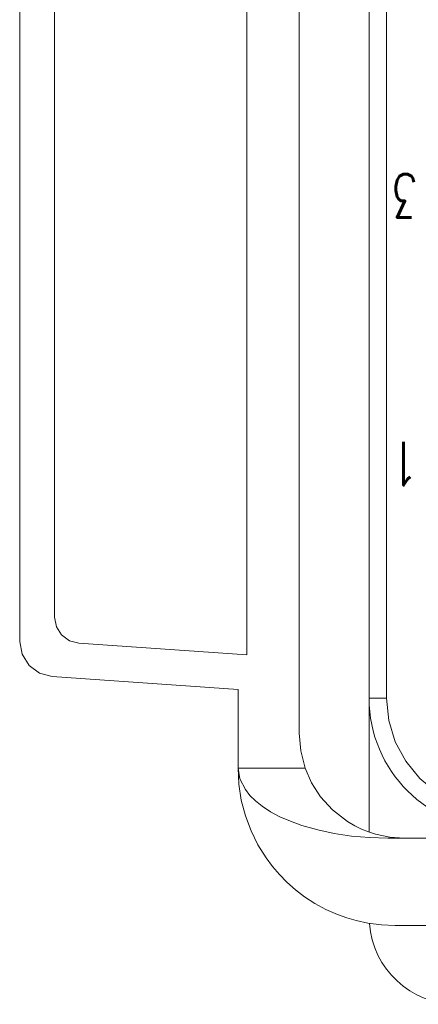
# Model space of a CAD drawing. Header units: millimetres. Extents: x 12388 to 56229, y -202 to 7369.
# Tile 48 of 88: x 21204 to 21295, y 2279 to 2504. Entities that reach past the tile are written whole.
import ezdxf
from ezdxf.enums import TextEntityAlignment as Align

# ---------------------------------------------------------------- set-up
doc = ezdxf.new("R2010")
doc.units = ezdxf.units.MM
doc.header["$LTSCALE"] = 40
doc.layers.add('도면층1', color=1, linetype='Continuous')
doc.styles.get("Standard").update_dxf_attribs({"font": 'romans.shx', "width": 0.8, "oblique": 8, "height": 3})

# ---------------------------------------------------------------- blocks, each defined once
blk = doc.blocks.new('0077')
at = {"layer": '도면층1', "linetype": 'Continuous', "lineweight": 0}
for p, q in [((21268.14, 2340.54), (21268.14, 2536.54)), ((21284.14, 2348.54), (21284.14, 2528.54)), ((21288.14, 2348.54), (21288.14, 2528.54)), ((21256.14, 2518.66), (21256.14, 2358.42)), ((21204.14, 2515.59), (21204.14, 2361.5)), ((21212.14, 2367.09), (21212.14, 2509.99)), ((21256.14, 2358.42), (21217.72, 2361.11)), ((21211.58, 2353.52), (21254.14, 2350.54)), ((21254.14, 2350.54), (21254.14, 2332.54)), ((21284.14, 2348.54), (21288.14, 2348.54)), ((21284.14, 2317.93), (21284.14, 2348.54)), ((21269.5, 2332.54), (21254.14, 2332.54)), ((21288.45, 2316.54), (21353.82, 2316.54)), ((21290.14, 2296.54), (21353.82, 2296.54))]:
    blk.add_line(p, q, dxfattribs=at)
at = {"layer": '도면층1', "linetype": 'Continuous', "lineweight": 0, "flags": 128}
for points in [[(21217.72, 2361.11), (21215.55, 2361.68), (21213.75, 2363), (21212.55, 2364.89), (21212.14, 2367.09)], [(21204.14, 2361.5), (21204.69, 2358.57), (21206.29, 2356.04), (21208.69, 2354.28), (21211.58, 2353.52)], [(21288.14, 2348.54), (21288.64, 2343.47), (21290.12, 2338.59), (21292.52, 2334.1), (21295.75, 2330.16), (21299.69, 2326.92), (21304.19, 2324.52), (21309.06, 2323.04), (21314.14, 2322.54)], [(21268.14, 2340.54), (21268.48, 2336.48), (21269.51, 2332.54)], [(21254.14, 2332.54), (21254.32, 2328.88), (21254.88, 2325.25), (21255.82, 2321.65), (21257.13, 2318.17), (21258.68, 2315.03), (21260.54, 2312.05), (21262, 2310.08), (21263.6, 2308.22), (21265.32, 2306.47), (21267.28, 2304.73), (21269.37, 2303.14), (21271.7, 2301.62), (21274.25, 2300.24), (21276.92, 2299.06), (21279.04, 2298.29), (21281.21, 2297.67), (21283.86, 2297.09), (21286.98, 2296.68), (21290.14, 2296.54)], [(21288.45, 2316.54), (21284.2, 2316.66), (21280.1, 2317.01), (21276.16, 2317.59), (21272.37, 2318.4), (21268.74, 2319.45), (21266.12, 2320.39), (21263.73, 2321.44), (21261.57, 2322.59), (21259.63, 2323.85), (21258.13, 2325.05), (21256.86, 2326.32), (21255.81, 2327.65), (21254.56, 2330.09), (21254.14, 2332.54)], [(21292.14, 2316.54), (21288.91, 2316.78), (21285.58, 2317.48), (21284.01, 2317.96), (21282.43, 2318.59), (21280.84, 2319.37), (21279.23, 2320.31), (21275.77, 2322.99), (21273.04, 2326), (21270.99, 2329.2), (21269.51, 2332.54)]]:
    blk.add_lwpolyline(points, dxfattribs=at)
at = {"layer": '도면층1', "linetype": 'Continuous', "lineweight": 0}
for centre, radius, start in [((21314.14, 2348.54), 30, 180), ((21304.14, 2298.54), 20, 184.3006)]:
    blk.add_arc(centre, radius, start, 270, dxfattribs=at)
at = {"layer": '도면층1', "linetype": 'Continuous', "lineweight": 0, "width": 0.7}
for s, p in [('3', (21292.33, 2463.43)), ('1', (21292.33, 2402.2))]:
    blk.add_text(s, height=9.93, rotation=180, dxfattribs=at).set_placement(p, align=Align.MIDDLE_CENTER)
blk = doc.blocks.new('view dd')
blk.add_blockref('0077', (0, 0))

msp = doc.modelspace()

# ---------------------------------------------------------------- block references
msp.add_blockref('view dd', (0, 0))

doc.saveas('drawing.dxf')
